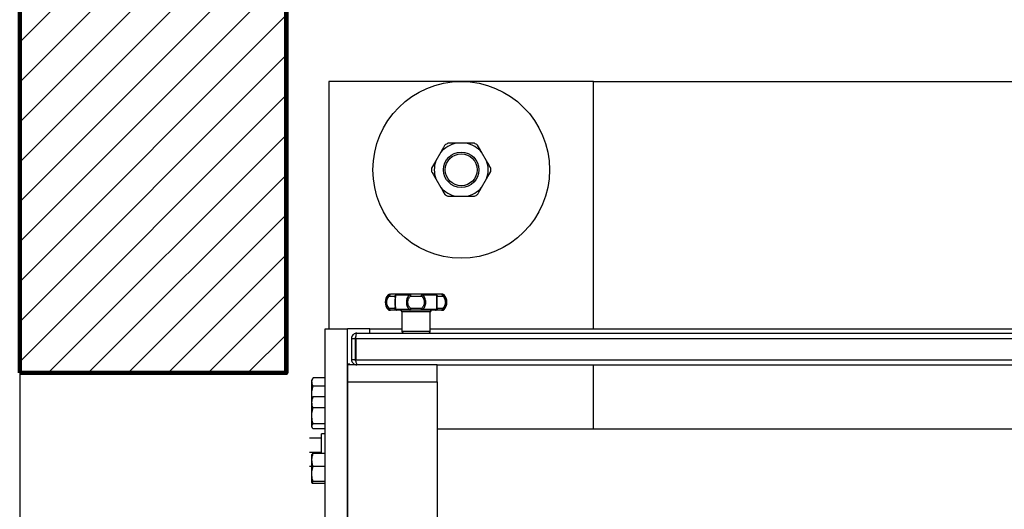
# Model space of a CAD drawing. Header units: metres. Extents: x -44 to 208, y -13 to 238.
# Tile 52 of 154: x 30.376 to 30.93, y 100.264 to 100.539. Entities that reach past the tile are written whole.
import ezdxf

# ---------------------------------------------------------------- set-up
doc = ezdxf.new("R2010")
doc.units = ezdxf.units.M
doc.header["$MEASUREMENT"] = 0
doc.layers.add('ALV-ALT', color=7, linetype='Continuous', lineweight=90)
doc.layers.add('ALV-CONS', color=12, linetype='Continuous')
doc.layers.add('HTC-EST', color=253, linetype='Continuous')

# ---------------------------------------------------------------- blocks, each defined once
blk = doc.blocks.new('LS- 19')
for p, q in [((-131.8655669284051, 58.90441007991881), (-131.8655669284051, 58.76536898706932)), ((-131.716594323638, 58.90441007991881), (-131.8655669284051, 58.90441007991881)), ((-131.716594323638, 58.76536898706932), (-131.716594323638, 58.90441007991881)), ((-131.716594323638, 58.90441007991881), (-131.2648066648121, 58.90441007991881)), ((-131.8025757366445, 58.86463696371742), (-131.8053883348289, 58.8597653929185)), ((-131.7882680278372, 58.86964980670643), (-131.7938932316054, 58.86964980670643)), ((-131.7767729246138, 58.8597653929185), (-131.7795855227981, 58.86463696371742)), ((-131.8053883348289, 58.84973970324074), (-131.8025757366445, 58.8448681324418)), ((-131.7795855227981, 58.8448681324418), (-131.7767729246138, 58.84973970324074)), ((-131.7938932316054, 58.83985528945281), (-131.7882680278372, 58.83985528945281)), ((-131.8321650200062, 58.78445372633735), (-131.831491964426, 58.78445372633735)), ((-131.8314474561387, 58.78476025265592), (-131.8313849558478, 58.78476025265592)), ((-131.8314102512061, 58.78376709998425), (-131.8283745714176, 58.78376709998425)), ((-131.8279133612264, 58.78445372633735), (-131.8200342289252, 58.78445372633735)), ((-131.8194913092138, 58.78376709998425), (-131.813419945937, 58.78376709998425)), ((-131.8128770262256, 58.78445372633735), (-131.8049978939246, 58.78445372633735)), ((-131.8045366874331, 58.78376709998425), (-131.8015010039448, 58.78376709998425)), ((-131.8014637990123, 58.78476025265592), (-131.8021061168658, 58.78476025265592)), ((-131.8014192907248, 58.78445372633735), (-131.8007462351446, 58.78445372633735)), ((-131.831491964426, 58.77612841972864), (-131.8321650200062, 58.77612841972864)), ((-131.8283745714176, 58.77681505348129), (-131.8314102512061, 58.77681505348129)), ((-131.8200342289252, 58.77612841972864), (-131.8279133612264, 58.77612841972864)), ((-131.813419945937, 58.77681505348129), (-131.8194913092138, 58.77681505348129)), ((-131.8049978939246, 58.77612841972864), (-131.8128770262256, 58.77612841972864)), ((-131.8015010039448, 58.77681505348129), (-131.8045366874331, 58.77681505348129)), ((-131.8007462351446, 58.77612841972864), (-131.8014192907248, 58.77612841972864)), ((-131.8308051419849, 58.77582190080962), (-131.8314474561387, 58.77582190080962)), ((-131.8244008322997, 58.77482874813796), (-131.8244008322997, 58.7639040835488)), ((-131.8085104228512, 58.77482874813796), (-131.8244008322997, 58.77482874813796)), ((-131.8085104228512, 58.7639040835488), (-131.8085104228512, 58.77482874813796)), ((-131.801526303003, 58.77582190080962), (-131.8014637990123, 58.77582190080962)), ((-131.8676028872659, 57.59345115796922), (-131.8676028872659, 58.76536898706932)), ((-131.8676028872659, 58.76536898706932), (-131.8549898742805, 58.76536898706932)), ((-131.8549898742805, 57.59345115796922), (-131.8549898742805, 58.76536898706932)), ((-131.8423768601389, 58.76536898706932), (-131.8549898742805, 58.76536898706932)), ((-131.8423768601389, 58.76291094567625), (-131.8423768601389, 58.76536898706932)), ((-131.8423768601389, 58.76536898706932), (-131.8244008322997, 58.76536898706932)), ((-131.8085104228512, 58.76536898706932), (-131.1728905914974, 58.76536898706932)), ((-131.8527552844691, 58.75993148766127), (-131.8507689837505, 58.75993148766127)), ((-131.8527552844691, 58.75993148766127), (-131.8527552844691, 58.74801368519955)), ((-131.8507689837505, 58.75993148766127), (-131.8507689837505, 58.74801368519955)), ((-131.8504178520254, 58.75993148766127), (-131.8504178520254, 58.74801368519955)), ((-131.8504178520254, 58.75993148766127), (-131.1309831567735, 58.75993148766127)), ((-131.8497758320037, 58.76291094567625), (-131.1316251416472, 58.76291094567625)), ((-131.8085104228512, 58.7639040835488), (-131.8244008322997, 58.7639040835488)), ((-131.8537285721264, 58.7455059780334), (-131.8549898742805, 58.7455059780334)), ((-131.8549898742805, 58.74503422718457), (-131.8549898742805, 58.7355744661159)), ((-131.8045378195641, 58.74503422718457), (-131.8549898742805, 58.74503422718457)), ((-131.8537285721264, 58.74503422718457), (-131.8537285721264, 58.7455059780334)), ((-131.8507689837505, 58.74801368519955), (-131.8527552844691, 58.74801368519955)), ((-131.8504178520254, 58.74801368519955), (-131.1309831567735, 58.74801368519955)), ((-131.8497758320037, 58.74503422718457), (-131.8497758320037, 58.74551731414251)), ((-131.8045378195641, 58.74503422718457), (-131.176863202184, 58.74503422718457)), ((-131.8045378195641, 58.7355744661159), (-131.8045378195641, 58.74503422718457)), ((-131.716594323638, 58.70895803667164), (-131.716594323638, 58.74503422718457)), ((-131.8743418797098, 58.73779674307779), (-131.8750515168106, 58.73656761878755)), ((-131.8676028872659, 58.73779674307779), (-131.8743418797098, 58.73779674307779)), ((-131.8750515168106, 58.73550316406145), (-131.8750515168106, 58.73656761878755)), ((-131.8750515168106, 58.72862241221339), (-131.8750515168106, 58.73550316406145)), ((-131.8676028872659, 58.73320958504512), (-131.8743418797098, 58.73320958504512)), ((-131.8549898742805, 58.7355744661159), (-131.8549898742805, 57.6232457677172)), ((-131.8549898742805, 58.7355744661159), (-131.8045378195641, 58.7355744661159)), ((-131.8045378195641, 58.7355744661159), (-131.8045378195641, 57.6232457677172)), ((-131.8748026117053, 58.72653495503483), (-131.8750515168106, 58.72862241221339)), ((-131.8750515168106, 58.72601466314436), (-131.8750515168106, 58.72862241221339)), ((-131.8747896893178, 58.72646815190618), (-131.8750515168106, 58.72601466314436)), ((-131.8743418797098, 58.72706750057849), (-131.8747750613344, 58.7264597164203)), ((-131.8676028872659, 58.72706750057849), (-131.8743418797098, 58.72706750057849)), ((-131.8750515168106, 58.72404297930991), (-131.8750515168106, 58.72601466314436)), ((-131.8750515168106, 58.71651941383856), (-131.8750515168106, 58.72404297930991)), ((-131.8676028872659, 58.72101844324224), (-131.8743418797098, 58.72101844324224)), ((-131.8750515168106, 58.7105458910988), (-131.8750515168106, 58.71651941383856)), ((-131.8750515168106, 58.71012424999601), (-131.8750515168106, 58.7105458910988)), ((-131.8750515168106, 58.71012424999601), (-131.8747896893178, 58.70967074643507)), ((-131.8676028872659, 58.71202039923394), (-131.8743418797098, 58.71202039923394)), ((-131.8676028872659, 58.70907139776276), (-131.8743418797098, 58.70907139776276)), ((-131.8676028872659, 58.70627652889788), (-131.8695891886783, 58.70627652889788)), ((-131.8695891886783, 58.69529209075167), (-131.8695891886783, 58.70627652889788)), ((-131.176863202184, 58.70895803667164), (-131.8045378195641, 58.70895803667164)), ((-131.8695891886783, 58.70379363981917), (-131.8763281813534, 58.70379363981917)), ((-131.8695891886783, 58.6958484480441), (-131.8763281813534, 58.6958484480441)), ((-131.8750515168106, 58.69165284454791), (-131.8750515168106, 58.69476132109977)), ((-131.8676028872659, 58.69529209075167), (-131.8743418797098, 58.69529209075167)), ((-131.8750515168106, 58.68790324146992), (-131.8763281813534, 58.68790324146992)), ((-131.8750515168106, 58.6837756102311), (-131.8750515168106, 58.69165284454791)), ((-131.8676028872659, 58.68801361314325), (-131.8743418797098, 58.68801361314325)), ((-131.8750515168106, 58.67893888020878), (-131.8750515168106, 58.6837756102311)), ((-131.8676028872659, 58.67953762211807), (-131.8743418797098, 58.67953762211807)), ((-131.8676028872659, 58.6783401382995), (-131.8743418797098, 58.6783401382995))]:
    blk.add_line(p, q)
blk.add_lwpolyline([(-132.0393682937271, 57.61827993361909), (-131.8903956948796, 57.61827993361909), (-131.8903956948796, 57.28557446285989), (-130.9378614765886, 57.28557446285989), (-130.9378614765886, 59.07324564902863), (-131.8903956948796, 59.07324564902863), (-131.8903956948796, 58.74054017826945), (-132.0393682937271, 58.74054017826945), (-132.0393682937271, 57.61827993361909)])
at = {"flags": 128}
for points in [[(-131.8308051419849, 58.78476025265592), (-131.8309231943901, 58.78474116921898), (-131.831036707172, 58.78468465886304), (-131.8311413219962, 58.78459287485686), (-131.8312330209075, 58.78446936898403), (-131.8313082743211, 58.78431886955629), (-131.8313641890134, 58.78414716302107), (-131.8313986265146, 58.78396085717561), (-131.8314102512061, 58.78376709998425)], [(-131.8200342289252, 58.78445372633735), (-131.8200176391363, 58.78452253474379), (-131.8199995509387, 58.78458364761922), (-131.8199801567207, 58.78463645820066), (-131.8199596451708, 58.78468041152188), (-131.8199382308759, 58.78471507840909), (-131.819916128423, 58.78474008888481), (-131.8198935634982, 58.78475519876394), (-131.8198707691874, 58.78476025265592)], [(-131.8198707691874, 58.78476025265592), (-131.8197967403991, 58.78474116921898), (-131.8197255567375, 58.78468465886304), (-131.8196599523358, 58.78459287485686), (-131.8196024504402, 58.78446936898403), (-131.8195552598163, 58.78431886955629), (-131.8195201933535, 58.78414716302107), (-131.8194986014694, 58.78396085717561), (-131.8194913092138, 58.78376709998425)], [(-131.813419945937, 58.78376709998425), (-131.8134126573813, 58.78396085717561), (-131.8133910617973, 58.78414716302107), (-131.8133559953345, 58.78431886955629), (-131.8133088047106, 58.78446936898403), (-131.8132513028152, 58.78459287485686), (-131.8131857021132, 58.78468465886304), (-131.8131145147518, 58.78474116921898), (-131.8130404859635, 58.78476025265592)], [(-131.8130404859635, 58.78476025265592), (-131.8130176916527, 58.78475519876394), (-131.8129951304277, 58.78474008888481), (-131.8129730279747, 58.78471507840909), (-131.8129516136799, 58.78468041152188), (-131.8129311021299, 58.78463645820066), (-131.8129117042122, 58.78458364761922), (-131.8128936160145, 58.78452253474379), (-131.8128770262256, 58.78445372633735)], [(-131.8015010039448, 58.78376709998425), (-131.8015126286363, 58.78396085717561), (-131.8015470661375, 58.78414716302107), (-131.8016029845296, 58.78431886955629), (-131.8016782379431, 58.78446936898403), (-131.8017699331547, 58.78459287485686), (-131.8018745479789, 58.78468465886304), (-131.8019880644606, 58.78474116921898), (-131.8021061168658, 58.78476025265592)], [(-131.8314102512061, 58.77681505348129), (-131.8313986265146, 58.7766212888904), (-131.8313641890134, 58.77643498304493), (-131.8313082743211, 58.77626328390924), (-131.8312330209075, 58.77611279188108), (-131.8311413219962, 58.77598927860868), (-131.831036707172, 58.77589749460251), (-131.8309231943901, 58.77584097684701), (-131.8308051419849, 58.77582190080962)], [(-131.8200342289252, 58.77612841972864), (-131.8200176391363, 58.77605961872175), (-131.8199995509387, 58.77599849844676), (-131.8199801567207, 58.77594569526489), (-131.8199596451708, 58.77590174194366), (-131.8199382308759, 58.775867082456), (-131.819916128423, 58.77584205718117), (-131.8198935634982, 58.77582694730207), (-131.8198707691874, 58.77582190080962)], [(-131.8194913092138, 58.77681505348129), (-131.8194986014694, 58.7766212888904), (-131.8195201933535, 58.77643498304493), (-131.8195552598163, 58.77626328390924), (-131.8196024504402, 58.77611279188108), (-131.8196599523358, 58.77598927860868), (-131.8197255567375, 58.77589749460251), (-131.8197967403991, 58.77584097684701), (-131.8198707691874, 58.77582190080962)], [(-131.8130404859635, 58.77582190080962), (-131.8131145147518, 58.77584097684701), (-131.8131857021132, 58.77589749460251), (-131.8132513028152, 58.77598927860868), (-131.8133088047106, 58.77611279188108), (-131.8133559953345, 58.77626328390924), (-131.8133910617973, 58.77643498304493), (-131.8134126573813, 58.7766212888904), (-131.813419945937, 58.77681505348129)], [(-131.8130404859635, 58.77582190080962), (-131.8130176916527, 58.77582694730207), (-131.8129951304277, 58.77584205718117), (-131.8129730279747, 58.775867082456), (-131.8129516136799, 58.77590174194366), (-131.8129311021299, 58.77594569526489), (-131.8129117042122, 58.77599849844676), (-131.8128936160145, 58.77605961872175), (-131.8128770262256, 58.77612841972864)], [(-131.8021061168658, 58.77582190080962), (-131.8019880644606, 58.77584097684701), (-131.8018745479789, 58.77589749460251), (-131.8017699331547, 58.77598927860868), (-131.8016782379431, 58.77611279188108), (-131.8016029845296, 58.77626328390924), (-131.8015470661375, 58.77643498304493), (-131.8015126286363, 58.7766212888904), (-131.8015010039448, 58.77681505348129)]]:
    blk.add_lwpolyline(points, dxfattribs=at)
for radius in [0.04965753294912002, 0.009931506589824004, 0.008938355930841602]:
    blk.add_circle((-131.7910806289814, 58.85475254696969), radius)
for centre, radius, start, end in [((-131.7910806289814, 58.85475254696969), 0.01516044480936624, 100.6915938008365, 139.3084061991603), ((-131.7910806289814, 58.85475254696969), 0.01665017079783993, 116.5273657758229, 123.4726342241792), ((-131.7910806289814, 58.85475254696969), 0.01516044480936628, 40.69159380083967, 79.3084061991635), ((-131.7910806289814, 58.85475254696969), 0.01665017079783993, 56.52736577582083, 63.47263422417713), ((-131.7910806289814, 58.85475254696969), 0.01516044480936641, 160.6915938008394, 199.3084061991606), ((-131.7910806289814, 58.85475254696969), 0.01516044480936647, 340.691593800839, 19.3084061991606), ((-131.7910806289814, 58.85475254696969), 0.01665017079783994, 176.5273657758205, 183.4726342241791), ((-131.7910806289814, 58.85475254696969), 0.01665017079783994, 356.5273657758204, 3.472634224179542), ((-131.7910806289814, 58.85475254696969), 0.01516044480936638, 220.6915938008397, 259.3084061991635), ((-131.7910806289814, 58.85475254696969), 0.01516044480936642, 280.6915938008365, 319.30840619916), ((-131.7910806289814, 58.85475254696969), 0.01665017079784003, 236.5273657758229, 243.4726342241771), ((-131.7910806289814, 58.85475254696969), 0.01665017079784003, 296.5273657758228, 303.4726342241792), ((-131.8278147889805, 58.78029107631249), 0.006020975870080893, 136.2622953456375, 223.7377046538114), ((-131.8314474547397, 58.78376710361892), 0.0009931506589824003, 90, 136.2622953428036), ((-131.8308010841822, 58.78382842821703), 0.0009318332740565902, 90.24950354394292, 137.8525569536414), ((-131.8273856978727, 58.78377137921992), 0.000988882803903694, 90.24939444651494, 180.2479392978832), ((-131.8273602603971, 58.7841094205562), 0.0006515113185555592, 92.61649102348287, 148.0976977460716), ((-131.805550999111, 58.78410941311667), 0.0006515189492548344, 31.90265517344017, 87.38315605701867), ((-131.8055255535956, 58.78377138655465), 0.0009888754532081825, 359.7516338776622, 89.75081708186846), ((-131.8021101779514, 58.78382841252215), 0.0009318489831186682, 42.14787042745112, 89.75029880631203), ((-131.8014638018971, 58.78376710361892), 0.0009931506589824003, 43.7377046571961, 90), ((-131.8050964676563, 58.78029107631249), 0.006020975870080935, 316.2622953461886, 43.73770465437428), ((-131.8314474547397, 58.77681504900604), 0.0009931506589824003, 223.7377046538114, 270), ((-131.8308011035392, 58.77675369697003), 0.0009318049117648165, 222.1472898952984, 269.7516791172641), ((-131.8273856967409, 58.7768107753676), 0.0009888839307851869, 179.7521259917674, 269.7505402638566), ((-131.8273602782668, 58.77647271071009), 0.0006514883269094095, 211.9020278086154, 267.3849897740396), ((-131.8055255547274, 58.77681076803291), 0.0009888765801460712, 270.2492482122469, 0.248300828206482), ((-131.8055509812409, 58.7764727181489), 0.0006514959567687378, 272.6153631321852, 328.0976192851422), ((-131.8021101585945, 58.77675371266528), 0.0009318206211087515, 270.2485185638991, 317.8522826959), ((-131.8014638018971, 58.77681504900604), 0.000993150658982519, 270, 316.2622953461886), ((-131.8253939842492, 58.77482874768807), 0.0009931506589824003, 0, 90), ((-131.8075172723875, 58.77482874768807), 0.0009931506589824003, 90, 180), ((-131.8234076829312, 58.76390409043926), 0.0009931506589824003, 180, 270), ((-131.8095035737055, 58.76390409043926), 0.0009931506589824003, 270, 0)]:
    blk.add_arc(centre, radius, start, end)
for points, knots in [([(-131.8002638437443, 58.86864127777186), (-131.8003674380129, 58.86846184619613), (-131.801127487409, 58.86714539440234), (-131.8019045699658, 58.86579945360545), (-131.8025757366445, 58.86463696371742)], [0, 0, 0, 0, 0.1362993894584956, 1, 1, 1, 1]), ([(-131.7938932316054, 58.86964980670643), (-131.7944594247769, 58.86964980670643), (-131.7960171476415, 58.86964980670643), (-131.7975446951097, 58.86964980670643), (-131.7985170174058, 58.86964980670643)], [0, 0, 0, 0, 0.3634749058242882, 1, 1, 1, 1]), ([(-131.7836442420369, 58.86964980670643), (-131.7842602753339, 58.86964980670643), (-131.7857844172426, 58.86964980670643), (-131.7873407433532, 58.86964980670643), (-131.7882680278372, 58.86964980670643)], [0, 0, 0, 0, 0.4041836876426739, 1, 1, 1, 1]), ([(-131.7795855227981, 58.86463696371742), (-131.7796466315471, 58.86474280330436), (-131.7804259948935, 58.86609265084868), (-131.7811917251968, 58.8674189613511), (-131.7818974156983, 58.86864127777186)], [0, 0, 0, 0, 0.07840854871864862, 1, 1, 1, 1]), ([(-131.8053883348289, 58.8597653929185), (-131.8054494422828, 58.85965955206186), (-131.8062287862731, 58.85830969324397), (-131.8069945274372, 58.85698338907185), (-131.807700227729, 58.85576107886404)], [0, 0, 0, 0, 0.0784088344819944, 1, 1, 1, 1]), ([(-131.7744610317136, 58.85576107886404), (-131.7745646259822, 58.85594051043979), (-131.7753246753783, 58.85725696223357), (-131.7761017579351, 58.85860290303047), (-131.7767729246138, 58.8597653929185)], [0, 0, 0, 0, 0.1362993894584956, 1, 1, 1, 1]), ([(-131.807700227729, 58.85374401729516), (-131.8075966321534, 58.85356458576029), (-131.8068365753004, 58.8522481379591), (-131.8060594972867, 58.85090219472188), (-131.8053883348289, 58.84973970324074)], [0, 0, 0, 0, 0.1362997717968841, 1, 1, 1, 1]), ([(-131.7767729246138, 58.84973970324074), (-131.7767118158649, 58.84984554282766), (-131.7759324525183, 58.85119539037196), (-131.7751667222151, 58.8525217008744), (-131.7744610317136, 58.85374401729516)], [0, 0, 0, 0, 0.07840854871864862, 1, 1, 1, 1]), ([(-131.8025757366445, 58.8448681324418), (-131.8025146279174, 58.84476229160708), (-131.8017352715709, 58.84341243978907), (-131.800969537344, 58.84208613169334), (-131.8002638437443, 58.84086381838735)], [0, 0, 0, 0, 0.07840922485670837, 1, 1, 1, 1]), ([(-131.7818974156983, 58.84086381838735), (-131.7817938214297, 58.84104324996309), (-131.7810337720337, 58.84235970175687), (-131.7802566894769, 58.84370564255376), (-131.7795855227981, 58.8448681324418)], [0, 0, 0, 0, 0.1362993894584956, 1, 1, 1, 1]), ([(-131.7985170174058, 58.83985528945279), (-131.7979009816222, 58.83985528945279), (-131.7963768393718, 58.83985528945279), (-131.7948205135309, 58.83985528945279), (-131.7938932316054, 58.83985528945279)], [0, 0, 0, 0, 0.4041852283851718, 1, 1, 1, 1]), ([(-131.7882680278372, 58.83985528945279), (-131.7877018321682, 58.83985528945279), (-131.786144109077, 58.83985528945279), (-131.7846165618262, 58.83985528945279), (-131.7836442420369, 58.83985528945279)], [0, 0, 0, 0, 0.3634764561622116, 1, 1, 1, 1]), ([(-131.831491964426, 58.78445372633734), (-131.8317608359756, 58.78421252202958), (-131.8323083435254, 58.78372135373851), (-131.8329518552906, 58.78270823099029), (-131.8333927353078, 58.78154353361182), (-131.8334486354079, 58.78070934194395), (-131.8334766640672, 58.78029107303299)], [0, 0, 0, 0, 0.2418251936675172, 0.492432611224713, 0.74550254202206, 1, 1, 1, 1]), ([(-131.8314102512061, 58.77681505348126), (-131.8316184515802, 58.77701895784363), (-131.8320403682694, 58.77743216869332), (-131.8325312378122, 58.77828420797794), (-131.8328491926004, 58.7792537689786), (-131.8329566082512, 58.78029478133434), (-131.8328476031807, 58.78133549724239), (-131.8325287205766, 58.78230398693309), (-131.8320379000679, 58.78315304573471), (-131.8316173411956, 58.78356449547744), (-131.8314102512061, 58.78376709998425)], [0, 0, 0, 0, 0.1207306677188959, 0.2446599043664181, 0.3716756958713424, 0.5004586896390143, 0.6291971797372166, 0.7561921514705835, 0.8799450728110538, 1, 1, 1, 1]), ([(-131.831491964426, 58.78445372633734), (-131.831510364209, 58.78440235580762), (-131.8315416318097, 58.78431505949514), (-131.8315335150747, 58.78414389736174), (-131.8314969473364, 58.7839662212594), (-131.8314388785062, 58.78383285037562), (-131.8314102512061, 58.78376709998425)], [0, 0, 0, 0, 0.2942254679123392, 0.4999909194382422, 0.7535009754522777, 1, 1, 1, 1]), ([(-131.8273900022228, 58.78476025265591), (-131.8274979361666, 58.78476025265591), (-131.8277159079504, 58.78476025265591), (-131.8284662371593, 58.78476025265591), (-131.8294792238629, 58.78476025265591), (-131.8303660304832, 58.78476025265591), (-131.8308051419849, 58.78476025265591)], [0, 0, 0, 0, 0.2475837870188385, 0.4999935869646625, 0.7524166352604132, 0.9999999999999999, 0.9999999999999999, 0.9999999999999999, 0.9999999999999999]), ([(-131.8279133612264, 58.78445372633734), (-131.8279755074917, 58.78441153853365), (-131.8281015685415, 58.78432596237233), (-131.8282399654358, 58.78415973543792), (-131.8283413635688, 58.78397135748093), (-131.8283630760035, 58.78383780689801), (-131.8283745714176, 58.78376709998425)], [0, 0, 0, 0, 0.2464797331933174, 0.4999736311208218, 0.7352664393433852, 0.9999999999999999, 0.9999999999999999, 0.9999999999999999, 0.9999999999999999]), ([(-131.8283745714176, 58.78376709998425), (-131.8283479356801, 58.78356626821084), (-131.8283016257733, 58.78321709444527), (-131.8283078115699, 58.7827277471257), (-131.8283104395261, 58.78251985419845)], [0, 0, 0, 0, 0.5751628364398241, 0.9999999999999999, 0.9999999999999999, 0.9999999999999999, 0.9999999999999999]), ([(-131.8283104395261, 58.78251985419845), (-131.8283099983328, 58.78244480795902), (-131.8283079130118, 58.78209009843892), (-131.8283329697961, 58.78132441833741), (-131.8283417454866, 58.78029083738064), (-131.8283329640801, 58.77925779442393), (-131.8283079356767, 58.77849187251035), (-131.8283100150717, 58.778137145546), (-131.828310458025, 58.7780615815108)], [0, 0, 0, 0, 0.05879815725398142, 0.277912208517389, 0.4999507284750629, 0.7219845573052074, 0.9407770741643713, 1, 1, 1, 1]), ([(-131.8280100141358, 58.78029107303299), (-131.8280052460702, 58.78070874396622), (-131.8279957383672, 58.78154159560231), (-131.8279371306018, 58.78270474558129), (-131.8278798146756, 58.78371893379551), (-131.8279022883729, 58.78421119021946), (-131.8279133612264, 58.78445372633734)], [0, 0, 0, 0, 0.2541393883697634, 0.5067635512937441, 0.7569810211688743, 1, 1, 1, 1]), ([(-131.8198707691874, 58.78476025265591), (-131.8212845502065, 58.78476025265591), (-131.8241120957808, 58.78476025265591), (-131.8262973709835, 58.78476025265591), (-131.8273900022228, 58.78476025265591)], [0, 0, 0, 0, 0.5000029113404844, 1, 1, 1, 1]), ([(-131.8200342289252, 58.78445372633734), (-131.820315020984, 58.78421168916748), (-131.820885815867, 58.78371967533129), (-131.8214714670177, 58.78270576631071), (-131.8218528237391, 58.78154207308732), (-131.8218990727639, 58.78070901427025), (-131.821922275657, 58.78029107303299)], [0, 0, 0, 0, 0.2425844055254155, 0.4931262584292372, 0.7457041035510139, 1, 1, 1, 1]), ([(-131.8194913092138, 58.77681505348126), (-131.8197242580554, 58.77701800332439), (-131.8201971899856, 58.77743003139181), (-131.820677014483, 58.77827986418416), (-131.8209730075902, 58.77924867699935), (-131.8210693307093, 58.78028938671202), (-131.8209737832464, 58.78133014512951), (-131.8206780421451, 58.78229921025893), (-131.8201985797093, 58.78315050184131), (-131.8197249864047, 58.78356338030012), (-131.8194913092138, 58.78376709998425)], [0, 0, 0, 0, 0.1202260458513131, 0.2440825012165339, 0.3710505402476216, 0.4997656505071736, 0.6285841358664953, 0.7555095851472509, 0.879365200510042, 1, 1, 1, 1]), ([(-131.8194913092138, 58.78376709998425), (-131.8195321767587, 58.78383600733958), (-131.8196113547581, 58.78396951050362), (-131.8197507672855, 58.78415825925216), (-131.819893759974, 58.78432598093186), (-131.8199878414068, 58.78441154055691), (-131.8200342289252, 58.78445372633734)], [0, 0, 0, 0, 0.2580675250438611, 0.4999877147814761, 0.7534653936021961, 0.9999999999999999, 0.9999999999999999, 0.9999999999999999, 0.9999999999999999]), ([(-131.8130404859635, 58.78476025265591), (-131.8135875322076, 58.78476025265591), (-131.8146923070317, 58.78476025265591), (-131.8164556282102, 58.78476025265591), (-131.8182189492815, 58.78476025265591), (-131.8193237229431, 58.78476025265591), (-131.8198707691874, 58.78476025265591)], [0, 0, 0, 0, 0.2475828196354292, 0.5000002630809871, 0.7524171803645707, 0.9999999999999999, 0.9999999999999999, 0.9999999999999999, 0.9999999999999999]), ([(-131.813419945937, 58.78376709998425), (-131.8133809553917, 58.78383285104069), (-131.8133018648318, 58.78396622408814), (-131.8131705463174, 58.7841455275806), (-131.8130249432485, 58.7843164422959), (-131.8129310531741, 58.78440358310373), (-131.8128770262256, 58.78445372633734)], [0, 0, 0, 0, 0.2465078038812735, 0.5000299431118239, 0.7123033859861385, 1, 1, 1, 1]), ([(-131.813419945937, 58.78376709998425), (-131.8131862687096, 58.78356338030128), (-131.8127126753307, 58.78315050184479), (-131.812233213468, 58.78229921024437), (-131.8119374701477, 58.78133014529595), (-131.8118419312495, 58.78028938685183), (-131.8119382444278, 58.77924867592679), (-131.8122342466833, 58.77827986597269), (-131.8127140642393, 58.77743003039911), (-131.8131869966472, 58.77701800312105), (-131.813419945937, 58.77681505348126)], [0, 0, 0, 0, 0.1206348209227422, 0.2444904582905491, 0.3714159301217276, 0.5002343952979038, 0.6289494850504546, 0.7559176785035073, 0.8797739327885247, 1, 1, 1, 1]), ([(-131.8055212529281, 58.78476025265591), (-131.8066138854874, 58.78476025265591), (-131.8087991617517, 58.78476025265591), (-131.811626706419, 58.78476025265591), (-131.8130404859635, 58.78476025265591)], [0, 0, 0, 0, 0.4999974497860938, 1, 1, 1, 1]), ([(-131.8109889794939, 58.78029107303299), (-131.8110121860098, 58.78070901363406), (-131.8110584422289, 58.78154207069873), (-131.8114395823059, 58.78270520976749), (-131.8120251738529, 58.78371918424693), (-131.8125958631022, 58.78421128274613), (-131.8128770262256, 58.78445372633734)], [0, 0, 0, 0, 0.2542964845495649, 0.506874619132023, 0.7570504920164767, 1, 1, 1, 1]), ([(-131.8021061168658, 58.78476025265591), (-131.8025452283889, 58.78476025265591), (-131.803432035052, 58.78476025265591), (-131.804445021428, 58.78476025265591), (-131.8051953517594, 58.78476025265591), (-131.8054133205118, 58.78476025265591), (-131.8055212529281, 58.78476025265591)], [0, 0, 0, 0, 0.2475833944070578, 0.5000064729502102, 0.7524163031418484, 1, 1, 1, 1]), ([(-131.8049978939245, 58.78445372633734), (-131.8050089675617, 58.78421159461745), (-131.805031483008, 58.78371928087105), (-131.8049741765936, 58.78270491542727), (-131.8049155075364, 58.78154118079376), (-131.8049060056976, 58.78070857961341), (-131.804901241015, 58.78029107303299)], [0, 0, 0, 0, 0.2426608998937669, 0.4933897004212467, 0.7459610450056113, 1, 1, 1, 1]), ([(-131.8049978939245, 58.78445372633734), (-131.8049357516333, 58.78441153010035), (-131.8048096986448, 58.78432593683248), (-131.8046664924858, 58.78415414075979), (-131.8045674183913, 58.78396432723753), (-131.8045466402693, 58.78383097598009), (-131.8045366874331, 58.78376709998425)], [0, 0, 0, 0, 0.2464792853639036, 0.4999727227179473, 0.7604841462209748, 1, 1, 1, 1]), ([(-131.804600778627, 58.78252043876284), (-131.804603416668, 58.78272878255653), (-131.8046096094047, 58.78321786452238), (-131.8045632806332, 58.78356680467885), (-131.8045366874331, 58.78376709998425)], [0, 0, 0, 0, 0.4259895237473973, 1, 1, 1, 1]), ([(-131.8046007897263, 58.7780624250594), (-131.804601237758, 58.77813767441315), (-131.8046033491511, 58.77849229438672), (-131.8045782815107, 58.77925782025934), (-131.8045695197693, 58.78029085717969), (-131.8045782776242, 58.78132383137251), (-131.8046033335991, 58.78208978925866), (-131.8046012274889, 58.78244478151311), (-131.804600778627, 58.78252043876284)], [0, 0, 0, 0, 0.05896705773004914, 0.277888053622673, 0.4998908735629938, 0.7218140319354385, 0.9407119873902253, 1, 1, 1, 1]), ([(-131.8014192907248, 58.78445372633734), (-131.801413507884, 58.78444095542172), (-131.8013971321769, 58.78440479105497), (-131.8013733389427, 58.78430839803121), (-131.8013736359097, 58.78415601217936), (-131.8014168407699, 58.78395977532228), (-131.8014733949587, 58.78383030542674), (-131.8015010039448, 58.78376709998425)], [0, 0, 0, 0, 0.07947715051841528, 0.2250614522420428, 0.5143968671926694, 0.7629351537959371, 1, 1, 1, 1]), ([(-131.8015010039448, 58.78376709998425), (-131.8012928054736, 58.78356319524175), (-131.8008708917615, 58.78314998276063), (-131.8003800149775, 58.7822979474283), (-131.8000620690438, 58.78132838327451), (-131.7999546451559, 58.78028737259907), (-131.8000636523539, 58.77924665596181), (-131.8003825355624, 58.77827816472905), (-131.8008733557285, 58.77742910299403), (-131.8012939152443, 58.77701765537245), (-131.8015010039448, 58.77681505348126)], [0, 0, 0, 0, 0.1207303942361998, 0.2446598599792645, 0.3716755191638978, 0.50045856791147, 0.6291970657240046, 0.7561920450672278, 0.8799459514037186, 1, 1, 1, 1]), ([(-131.7994345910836, 58.78029107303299), (-131.7994625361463, 58.78070871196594), (-131.7995182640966, 58.7815415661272), (-131.7999577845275, 58.78270466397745), (-131.8006007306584, 58.78371889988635), (-131.8011491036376, 58.7842111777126), (-131.8014192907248, 58.78445372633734)], [0, 0, 0, 0, 0.2541174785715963, 0.5067602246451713, 0.7569774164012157, 1, 1, 1, 1]), ([(-131.8334766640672, 58.78029107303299), (-131.8334487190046, 58.77987343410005), (-131.8333929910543, 58.7790405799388), (-131.8329534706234, 58.77787748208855), (-131.8323105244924, 58.77686324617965), (-131.8317621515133, 58.7763709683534), (-131.831491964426, 58.77612841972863)], [0, 0, 0, 0, 0.2541174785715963, 0.5067602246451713, 0.7569774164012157, 1, 1, 1, 1]), ([(-131.8314102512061, 58.77681505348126), (-131.8314311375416, 58.77676807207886), (-131.8314904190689, 58.77663472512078), (-131.8315338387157, 58.77645226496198), (-131.831540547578, 58.77626474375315), (-131.8315096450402, 58.77617803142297), (-131.831491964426, 58.77612841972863)], [0, 0, 0, 0, 0.1761096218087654, 0.4998506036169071, 0.7138439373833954, 1, 1, 1, 1]), ([(-131.828310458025, 58.7780615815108), (-131.8283078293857, 58.77785400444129), (-131.8283016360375, 58.77736493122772), (-131.8283479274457, 58.77701592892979), (-131.8283745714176, 58.77681505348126)], [0, 0, 0, 0, 0.424429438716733, 1, 1, 1, 1]), ([(-131.8279133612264, 58.77612841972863), (-131.8279779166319, 58.77617250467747), (-131.8281038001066, 58.77625847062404), (-131.8282434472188, 58.77642730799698), (-131.8283424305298, 58.77661432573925), (-131.8283637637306, 58.77674755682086), (-131.8283745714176, 58.77681505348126)], [0, 0, 0, 0, 0.2563917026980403, 0.4999655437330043, 0.7466758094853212, 0.9999999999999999, 0.9999999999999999, 0.9999999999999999, 0.9999999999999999]), ([(-131.8279133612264, 58.77612841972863), (-131.8279022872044, 58.77637055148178), (-131.8278797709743, 58.77686286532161), (-131.8279370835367, 58.77787723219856), (-131.8279957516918, 58.77904096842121), (-131.8280052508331, 58.77987356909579), (-131.8280100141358, 58.78029107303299)], [0, 0, 0, 0, 0.242660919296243, 0.4933897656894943, 0.745962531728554, 1, 1, 1, 1]), ([(-131.821922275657, 58.78029107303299), (-131.8218990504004, 58.77987307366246), (-131.8218527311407, 58.77903943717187), (-131.8214711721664, 58.77787550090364), (-131.8208852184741, 58.77686188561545), (-131.8203148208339, 58.77637026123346), (-131.8200342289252, 58.77612841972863)], [0, 0, 0, 0, 0.2543358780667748, 0.5072344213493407, 0.7575971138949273, 1, 1, 1, 1]), ([(-131.8194913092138, 58.77681505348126), (-131.8195316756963, 58.77674716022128), (-131.8196109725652, 58.77661378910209), (-131.8197486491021, 58.77642639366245), (-131.8198925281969, 58.77625785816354), (-131.819986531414, 58.77617198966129), (-131.8200342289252, 58.77612841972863)], [0, 0, 0, 0, 0.2545215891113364, 0.4999882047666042, 0.7462925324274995, 1, 1, 1, 1]), ([(-131.8128770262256, 58.77612841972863), (-131.8129306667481, 58.77617774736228), (-131.8130249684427, 58.77626446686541), (-131.8131697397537, 58.77643593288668), (-131.8133019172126, 58.77661588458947), (-131.8133809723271, 58.77674928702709), (-131.813419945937, 58.77681505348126)], [0, 0, 0, 0, 0.2843985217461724, 0.4999813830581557, 0.7534943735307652, 1, 1, 1, 1]), ([(-131.8128770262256, 58.77612841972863), (-131.8125954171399, 58.77637129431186), (-131.8120251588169, 58.77686311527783), (-131.8114396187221, 58.77787693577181), (-131.8110585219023, 58.77903943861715), (-131.8110122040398, 58.77987307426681), (-131.8109889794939, 58.78029107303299)], [0, 0, 0, 0, 0.2433405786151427, 0.4927646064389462, 0.7456637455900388, 1, 1, 1, 1]), ([(-131.8055193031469, 58.77582235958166), (-131.8055184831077, 58.77582220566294), (-131.8054022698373, 58.77580039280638), (-131.8051677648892, 58.77587434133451), (-131.8049005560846, 58.77602183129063), (-131.8046785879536, 58.77625375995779), (-131.8046054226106, 58.77644563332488), (-131.8045605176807, 58.77656339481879)], [0, 0, 0, 0, 0.001928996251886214, 0.273371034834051, 0.5303252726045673, 0.7117390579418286, 1, 1, 1, 1]), ([(-131.804901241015, 58.78029107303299), (-131.8049060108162, 58.77987340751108), (-131.8049155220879, 58.77904055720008), (-131.8049741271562, 58.77787740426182), (-131.8050314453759, 58.77686321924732), (-131.8050089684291, 58.77637095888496), (-131.8049978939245, 58.77612841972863)], [0, 0, 0, 0, 0.2541365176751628, 0.506763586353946, 0.7569799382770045, 1, 1, 1, 1]), ([(-131.8045366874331, 58.77681505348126), (-131.8045463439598, 58.77675254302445), (-131.8045669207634, 58.77661934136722), (-131.8046582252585, 58.77644323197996), (-131.8047969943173, 58.77626909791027), (-131.8049220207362, 58.77618154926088), (-131.8049978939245, 58.77612841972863)], [0, 0, 0, 0, 0.2346982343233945, 0.5001114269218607, 0.6966389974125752, 0.9999999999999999, 0.9999999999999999, 0.9999999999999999, 0.9999999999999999]), ([(-131.8045366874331, 58.77681505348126), (-131.8045632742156, 58.77701530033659), (-131.8046096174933, 58.7773643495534), (-131.8046034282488, 58.77785377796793), (-131.8046007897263, 58.7780624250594)], [0, 0, 0, 0, 0.573692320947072, 1, 1, 1, 1]), ([(-131.8014192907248, 58.77612841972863), (-131.8014061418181, 58.77616231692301), (-131.8013736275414, 58.77624613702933), (-131.8013723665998, 58.77642320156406), (-131.8014168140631, 58.77662607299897), (-131.8014760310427, 58.77675899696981), (-131.8015010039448, 58.77681505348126)], [0, 0, 0, 0, 0.2022102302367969, 0.5000202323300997, 0.7891492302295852, 0.9999999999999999, 0.9999999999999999, 0.9999999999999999, 0.9999999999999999]), ([(-131.8014192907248, 58.77612841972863), (-131.801150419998, 58.77636962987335), (-131.8006029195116, 58.77686080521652), (-131.799959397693, 58.77787391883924), (-131.7995185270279, 58.77903861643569), (-131.7994626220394, 58.77987280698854), (-131.7994345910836, 58.78029107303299)], [0, 0, 0, 0, 0.241827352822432, 0.4924321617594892, 0.745503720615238, 1, 1, 1, 1]), ([(-131.8273900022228, 58.77582190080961), (-131.8274979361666, 58.77582190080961), (-131.8277159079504, 58.77582190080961), (-131.8284662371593, 58.77582190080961), (-131.8294792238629, 58.77582190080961), (-131.8303660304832, 58.77582190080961), (-131.8308051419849, 58.77582190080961)], [0, 0, 0, 0, 0.2475837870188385, 0.4999935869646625, 0.7524166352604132, 0.9999999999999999, 0.9999999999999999, 0.9999999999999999, 0.9999999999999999]), ([(-131.8198707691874, 58.77582190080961), (-131.8212845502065, 58.77582190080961), (-131.8241120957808, 58.77582190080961), (-131.8262973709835, 58.77582190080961), (-131.8273900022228, 58.77582190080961)], [0, 0, 0, 0, 0.5000029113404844, 1, 1, 1, 1]), ([(-131.8130404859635, 58.77582190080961), (-131.8135875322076, 58.77582190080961), (-131.8146923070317, 58.77582190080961), (-131.8164556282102, 58.77582190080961), (-131.8182189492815, 58.77582190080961), (-131.8193237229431, 58.77582190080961), (-131.8198707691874, 58.77582190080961)], [0, 0, 0, 0, 0.2475828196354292, 0.5000002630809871, 0.7524171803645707, 0.9999999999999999, 0.9999999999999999, 0.9999999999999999, 0.9999999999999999]), ([(-131.8055212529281, 58.77582190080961), (-131.8066138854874, 58.77582190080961), (-131.8087991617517, 58.77582190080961), (-131.811626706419, 58.77582190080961), (-131.8130404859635, 58.77582190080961)], [0, 0, 0, 0, 0.4999974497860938, 1, 1, 1, 1]), ([(-131.8021061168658, 58.77582190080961), (-131.8025452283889, 58.77582190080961), (-131.803432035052, 58.77582190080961), (-131.804445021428, 58.77582190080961), (-131.8051953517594, 58.77582190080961), (-131.8054133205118, 58.77582190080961), (-131.8055212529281, 58.77582190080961)], [0, 0, 0, 0, 0.2475833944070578, 0.5000064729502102, 0.7524163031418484, 1, 1, 1, 1]), ([(-131.8497758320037, 58.76291094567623), (-131.8501128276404, 58.76287760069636), (-131.850787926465, 58.76281080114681), (-131.851686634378, 58.76228924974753), (-131.8523618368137, 58.76152133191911), (-131.852708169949, 58.76068472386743), (-131.8527422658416, 58.76013962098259), (-131.8527552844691, 58.75993148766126)], [0, 0, 0, 0, 0.2160016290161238, 0.4327131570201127, 0.6494266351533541, 0.8661427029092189, 1, 1, 1, 1]), ([(-131.8503028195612, 58.76075403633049), (-131.8503495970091, 58.76072851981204), (-131.8505025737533, 58.76064507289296), (-131.8506752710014, 58.76039230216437), (-131.8507625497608, 58.76012504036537), (-131.8507677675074, 58.75996807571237), (-131.8507689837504, 58.75993148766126)], [0, 0, 0, 0, 0.1604977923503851, 0.524877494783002, 0.8892501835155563, 1, 1, 1, 1]), ([(-131.8504178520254, 58.75993148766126), (-131.8503716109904, 58.76026848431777), (-131.8502789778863, 58.76094357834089), (-131.8501399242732, 58.76184230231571), (-131.8500007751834, 58.7625174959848), (-131.8498791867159, 58.76286381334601), (-131.8498043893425, 58.7628979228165), (-131.8497758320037, 58.76291094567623)], [0, 0, 0, 0, 0.2160031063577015, 0.4327117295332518, 0.6494247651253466, 0.8661517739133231, 1, 1, 1, 1]), ([(-131.8527552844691, 58.74801368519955), (-131.8527228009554, 58.74768127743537), (-131.8526568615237, 58.74700651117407), (-131.8521351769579, 58.74610245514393), (-131.8513557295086, 58.745419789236), (-131.8505164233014, 58.74507879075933), (-131.8499755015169, 58.74504624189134), (-131.8497758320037, 58.74503422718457)], [0, 0, 0, 0, 0.2131066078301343, 0.4325926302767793, 0.6520793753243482, 0.8715726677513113, 1, 1, 1, 1]), ([(-131.8507689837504, 58.74801368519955), (-131.8507503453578, 58.74787218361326), (-131.8507143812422, 58.74759914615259), (-131.8504977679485, 58.74728902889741), (-131.8503057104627, 58.74719027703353), (-131.8502315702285, 58.74715215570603)], [0, 0, 0, 0, 0.3977664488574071, 0.767518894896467, 1, 1, 1, 1]), ([(-131.8494247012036, 58.74503422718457), (-131.8494952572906, 58.74506671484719), (-131.8496384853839, 58.74513266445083), (-131.8498544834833, 58.74565431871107), (-131.850072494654, 58.74643378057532), (-131.850260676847, 58.74727311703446), (-131.8503754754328, 58.74781401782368), (-131.8504178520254, 58.74801368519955)], [0, 0, 0, 0, 0.213101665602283, 0.4325940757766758, 0.6520787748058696, 0.8715688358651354, 1, 1, 1, 1]), ([(-131.8750515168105, 58.73550316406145), (-131.8750506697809, 58.73555752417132), (-131.8750442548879, 58.73596921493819), (-131.8748892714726, 58.73674545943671), (-131.8745254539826, 58.73744418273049), (-131.8743418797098, 58.73779674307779)], [0, 0, 0, 0, 0.0700855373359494, 0.530785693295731, 1, 1, 1, 1]), ([(-131.8743418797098, 58.73320958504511), (-131.8745402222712, 58.73358206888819), (-131.874940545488, 58.73433386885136), (-131.8750143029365, 58.73511104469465), (-131.8750515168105, 58.73550316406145)], [0, 0, 0, 0, 0.4954560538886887, 1, 1, 1, 1]), ([(-131.8750515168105, 58.72862241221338), (-131.8750409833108, 58.72903950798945), (-131.875001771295, 58.73059218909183), (-131.8746206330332, 58.73210393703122), (-131.8743418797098, 58.73320958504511)], [0, 0, 0, 0, 0.2686293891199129, 1, 1, 1, 1]), ([(-131.8750515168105, 58.72404297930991), (-131.8750506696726, 58.72411466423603), (-131.8750442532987, 58.72465761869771), (-131.8748892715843, 58.72568116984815), (-131.8745254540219, 58.72660257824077), (-131.8743418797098, 58.72706750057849)], [0, 0, 0, 0, 0.07007779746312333, 0.5307817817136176, 1, 1, 1, 1]), ([(-131.8743418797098, 58.72101844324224), (-131.8745402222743, 58.7215096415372), (-131.8749405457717, 58.7225010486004), (-131.875014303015, 58.72352589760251), (-131.8750515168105, 58.72404297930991)], [0, 0, 0, 0, 0.4954557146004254, 1, 1, 1, 1]), ([(-131.8750515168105, 58.71651941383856), (-131.8750409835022, 58.71692849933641), (-131.8750017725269, 58.71845134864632), (-131.8746206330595, 58.71993404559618), (-131.8743418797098, 58.72101844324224)], [0, 0, 0, 0, 0.2686316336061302, 0.9999999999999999, 0.9999999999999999, 0.9999999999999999, 0.9999999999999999]), ([(-131.8743418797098, 58.71202039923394), (-131.8744490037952, 58.7123980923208), (-131.874864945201, 58.71386459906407), (-131.8749720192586, 58.71538820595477), (-131.8750515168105, 58.71651941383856)], [0, 0, 0, 0, 0.2575460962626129, 1, 1, 1, 1]), ([(-131.8750515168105, 58.7105458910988), (-131.8750506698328, 58.71058084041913), (-131.8750442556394, 58.71084551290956), (-131.8748892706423, 58.71134454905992), (-131.8745254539, 58.71179374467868), (-131.8743418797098, 58.71202039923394)], [0, 0, 0, 0, 0.07008901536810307, 0.5307866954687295, 1, 1, 1, 1]), ([(-131.8743418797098, 58.70907139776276), (-131.8745402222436, 58.70931086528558), (-131.8749405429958, 58.7097941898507), (-131.8750143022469, 58.7102938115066), (-131.8750515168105, 58.7105458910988)], [0, 0, 0, 0, 0.4954590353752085, 0.9999999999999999, 0.9999999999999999, 0.9999999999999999, 0.9999999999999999]), ([(-131.8750515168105, 58.69165284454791), (-131.8750506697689, 58.69173910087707), (-131.8750442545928, 58.6923923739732), (-131.8748892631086, 58.69362403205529), (-131.8745254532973, 58.69473268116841), (-131.8743418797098, 58.69529209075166)], [0, 0, 0, 0, 0.07008213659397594, 0.5307758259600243, 0.9999999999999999, 0.9999999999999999, 0.9999999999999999, 0.9999999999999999]), ([(-131.8743418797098, 58.69529209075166), (-131.8745402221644, 58.69519485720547), (-131.8749405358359, 58.69499861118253), (-131.8750143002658, 58.69479571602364), (-131.8750515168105, 58.69469334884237)], [0, 0, 0, 0, 0.4954676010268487, 1, 1, 1, 1]), ([(-131.8743418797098, 58.68801361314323), (-131.8745402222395, 58.68860464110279), (-131.8749405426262, 58.68979752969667), (-131.8750143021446, 58.6910306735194), (-131.8750515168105, 58.69165284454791)], [0, 0, 0, 0, 0.4954594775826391, 1, 1, 1, 1]), ([(-131.8750515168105, 58.6837756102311), (-131.8750409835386, 58.68416096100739), (-131.875001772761, 58.68559545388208), (-131.8746206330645, 58.68699212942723), (-131.8743418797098, 58.68801361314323)], [0, 0, 0, 0, 0.2686320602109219, 1, 1, 1, 1]), ([(-131.8743418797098, 58.67953762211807), (-131.8744490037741, 58.67989340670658), (-131.874864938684, 58.68127482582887), (-131.8749720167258, 58.68271003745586), (-131.8750515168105, 58.6837756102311)], [0, 0, 0, 0, 0.2575500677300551, 1, 1, 1, 1]), ([(-131.8750515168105, 58.67893888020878), (-131.8750506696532, 58.67895307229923), (-131.8750442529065, 58.67906056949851), (-131.874889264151, 58.67926317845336), (-131.8745254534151, 58.67944558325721), (-131.8743418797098, 58.67953762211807)], [0, 0, 0, 0, 0.07007414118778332, 0.530772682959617, 1, 1, 1, 1]), ([(-131.8743418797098, 58.6783401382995), (-131.8745402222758, 58.6784373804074), (-131.8749405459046, 58.67863364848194), (-131.8750143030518, 58.67883652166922), (-131.8750515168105, 58.67893888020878)], [0, 0, 0, 0, 0.4954555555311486, 1, 1, 1, 1])]:
    blk.add_open_spline(points, degree=3, knots=knots)

msp = doc.modelspace()

# ---------------------------------------------------------------- hatches: boundary and pattern name
at = {"layer": 'ALV-CONS'}
h = msp.add_hatch(dxfattribs=at)
h.set_pattern_fill('LINE', color=256, scale=0.005, angle=45)
h.set_pattern_definition([(45, (128.8382323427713, 46.43656328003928), (-0.01122532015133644, 0.01122532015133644), [])])
h.paths.add_polyline_path([(30.52585945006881, 101.1603364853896), (30.3758594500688, 101.1603364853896), (30.3758594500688, 100.3403364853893), (30.52585945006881, 100.3403364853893)])

# ---------------------------------------------------------------- linework, layer by layer
at = {"layer": 'ALV-ALT'}
msp.add_lwpolyline([(30.3758594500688, 100.3403364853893), (30.52585945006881, 100.3403364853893), (30.52585945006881, 101.1603364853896), (30.3758594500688, 101.1603364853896)], close=True, dxfattribs=at)

# ---------------------------------------------------------------- block references
at = {"layer": 'HTC-EST'}
msp.add_blockref('LS- 19', (162.4152277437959, 41.59979630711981), dxfattribs=at)

doc.saveas('drawing.dxf')
